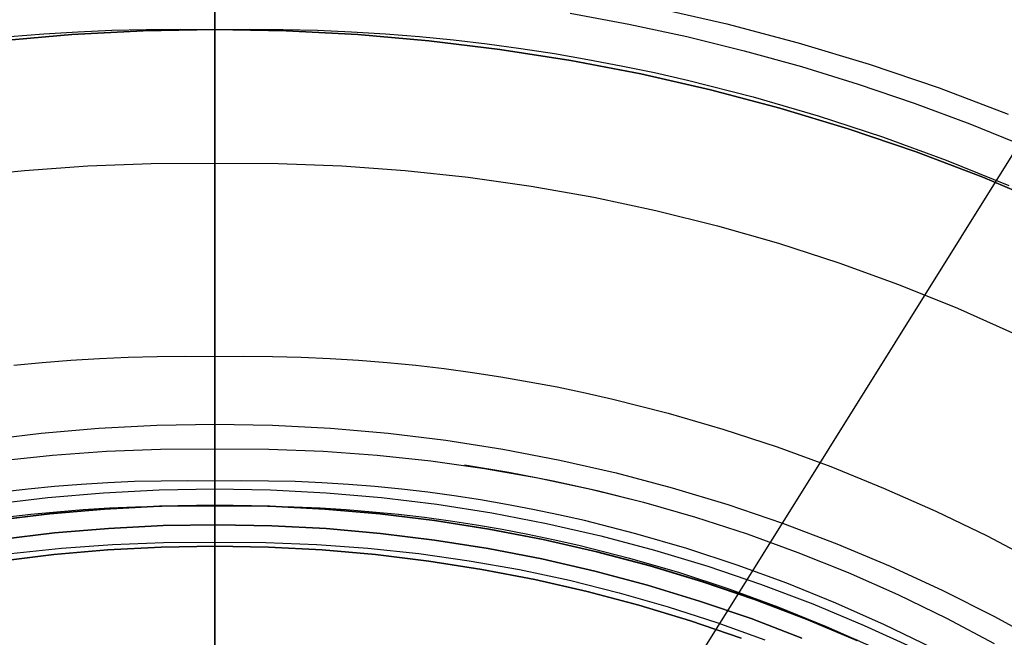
# Model space of a CAD drawing. Header units: millimetres. Extents: x 10802 to 11966, y -167 to 850.
# Tile 134 of 182: x 11378 to 11400, y 515 to 529. Entities that reach past the tile are written whole.
import ezdxf

# ---------------------------------------------------------------- set-up
doc = ezdxf.new("R2010")
doc.units = ezdxf.units.MM
for name, color, linetype in [('1', 7, 'Continuous'), ('color', 7, 'Continuous'), ('luz', 7, 'Continuous')]:
    doc.layers.add(name, color=color, linetype=linetype)

msp = doc.modelspace()

# ---------------------------------------------------------------- linework, layer by layer
at = {"layer": '1', "color": 250, "true_color": 0x111111}
for p, q in [((11382.57, 509.997, 45.792), (11382.57, 550.838, 45.792)), ((11382.57, 500.012, 228.525), (11382.57, 530.342, 228.525)), ((11382.57, 528.833, 89.131), (11382.57, 529.814, 89.131)), ((11382.57, 529.746, 227.053), (11382.57, 528.63, 226.485)), ((11392.338, 529.327, 228.525), (11393.936, 528.962, 228.525)), ((11390.461, 529.198, 89.131), (11391.756, 528.958, 89.131)), ((11378.777, 528.74, 95.668), (11379.533, 528.787, 95.668)), ((11380.983, 528.806, 89.131), (11379.397, 528.724, 89.131)), ((11379.397, 528.724, 92.4), (11380.983, 528.806, 92.4)), ((11379.533, 528.787, 95.668), (11380.29, 528.82, 95.668)), ((11380.29, 528.82, 95.668), (11381.049, 528.839, 95.668)), ((11382.57, 528.833, 89.131), (11380.983, 528.806, 89.131)), ((11380.983, 528.806, 92.4), (11382.57, 528.833, 92.4)), ((11381.049, 528.839, 95.668), (11381.809, 528.843, 95.668)), ((11381.809, 528.843, 95.668), (11382.57, 528.833, 95.668)), ((11382.57, 528.833, 95.668), (11383.331, 528.843, 95.668)), ((11384.157, 528.806, 89.131), (11382.57, 528.833, 89.131)), ((11382.57, 528.833, 89.131), (11382.57, 528.833, 95.668)), ((11382.57, 528.833, 95.668), (11382.57, 528.832, 95.769)), ((11382.57, 528.833, 92.4), (11384.157, 528.806, 92.4)), ((11382.57, 528.832, 95.769), (11382.57, 528.827, 95.87)), ((11382.57, 528.827, 95.87), (11382.57, 528.818, 95.971)), ((11382.57, 528.818, 95.971), (11382.57, 528.806, 96.071)), ((11382.57, 528.806, 96.071), (11382.57, 528.79, 96.171)), ((11382.57, 528.79, 96.171), (11382.57, 528.771, 96.271)), ((11383.331, 528.843, 95.668), (11384.091, 528.839, 95.668)), ((11384.091, 528.839, 95.668), (11384.85, 528.82, 95.668)), ((11385.743, 528.724, 89.131), (11384.157, 528.806, 89.131)), ((11384.157, 528.806, 92.4), (11385.743, 528.724, 92.4)), ((11384.85, 528.82, 95.668), (11385.607, 528.787, 95.668)), ((11385.607, 528.787, 95.668), (11386.362, 528.74, 95.668)), ((11391.756, 528.958, 89.131), (11393.044, 528.68, 89.131)), ((11393.936, 528.962, 228.525), (11395.521, 528.542, 228.525)), ((11379.397, 528.724, 89.131), (11377.815, 528.587, 89.131)), ((11377.815, 528.587, 92.4), (11379.397, 528.724, 92.4)), ((11378.024, 528.68, 95.668), (11378.777, 528.74, 95.668)), ((11382.57, 528.771, 96.271), (11382.57, 528.749, 96.37)), ((11382.57, 528.749, 96.37), (11382.57, 528.724, 96.467)), ((11382.57, 528.724, 96.467), (11382.57, 528.695, 96.564)), ((11382.57, 528.695, 96.564), (11382.57, 528.662, 96.66)), ((11382.57, 528.662, 96.66), (11382.57, 528.627, 96.755)), ((11382.57, 528.63, 226.485), (11382.57, 527.494, 225.956)), ((11382.57, 528.627, 96.755), (11382.57, 528.588, 96.849)), ((11382.57, 528.588, 96.849), (11382.57, 528.546, 96.941)), ((11387.324, 528.587, 89.131), (11385.743, 528.724, 89.131)), ((11385.743, 528.724, 92.4), (11387.324, 528.587, 92.4)), ((11386.362, 528.74, 95.668), (11387.116, 528.68, 95.668)), ((11387.116, 528.68, 95.668), (11387.868, 528.605, 95.668)), ((11388.9, 528.396, 89.131), (11387.324, 528.587, 89.131)), ((11387.324, 528.587, 92.4), (11388.9, 528.396, 92.4)), ((11387.868, 528.605, 95.668), (11388.617, 528.518, 95.668)), ((11393.044, 528.68, 89.131), (11394.322, 528.365, 89.131)), ((11382.57, 528.546, 96.941), (11382.57, 528.501, 97.031)), ((11382.57, 528.501, 97.031), (11382.57, 528.453, 97.12)), ((11382.57, 528.453, 97.12), (11382.57, 528.402, 97.208)), ((11382.57, 528.402, 97.208), (11382.57, 528.348, 97.293)), ((11382.57, 528.348, 97.293), (11382.57, 528.291, 97.377)), ((11388.617, 528.518, 95.668), (11389.365, 528.417, 95.668)), ((11390.469, 528.15, 89.131), (11388.9, 528.396, 89.131)), ((11388.9, 528.396, 92.4), (11390.469, 528.15, 92.4)), ((11389.365, 528.417, 95.668), (11390.11, 528.302, 95.668)), ((11394.322, 528.365, 89.131), (11395.59, 528.013, 89.131)), ((11395.521, 528.542, 228.525), (11397.091, 528.068, 228.525)), ((11382.57, 528.291, 97.377), (11382.57, 528.231, 97.458)), ((11382.57, 528.231, 97.458), (11382.57, 528.169, 97.538)), ((11382.57, 528.169, 97.538), (11382.57, 528.104, 97.615)), ((11390.11, 528.302, 95.668), (11390.852, 528.174, 95.668)), ((11392.028, 527.85, 89.131), (11390.469, 528.15, 89.131)), ((11390.469, 528.15, 92.4), (11392.028, 527.85, 92.4)), ((11390.852, 528.174, 95.668), (11391.591, 528.034, 95.668)), ((11382.57, 528.104, 97.615), (11382.57, 528.036, 97.691)), ((11382.57, 528.036, 97.691), (11382.57, 527.966, 97.763)), ((11382.57, 527.966, 97.763), (11382.57, 527.893, 97.834)), ((11391.591, 528.034, 95.668), (11392.328, 527.88, 95.668)), ((11395.59, 528.013, 89.131), (11396.848, 527.625, 89.131)), ((11397.091, 528.068, 228.525), (11398.643, 527.539, 228.525)), ((11382.57, 527.893, 97.834), (11382.57, 527.818, 97.901)), ((11382.57, 527.818, 97.901), (11382.57, 527.74, 97.967)), ((11382.57, 527.74, 97.967), (11382.57, 527.661, 98.029)), ((11393.575, 527.497, 89.131), (11392.028, 527.85, 89.131)), ((11392.028, 527.85, 92.4), (11393.575, 527.497, 92.4)), ((11392.328, 527.88, 95.668), (11393.061, 527.714, 95.668)), ((11393.061, 527.714, 95.668), (11394.519, 527.343, 95.668)), ((11382.57, 527.661, 98.029), (11382.57, 527.579, 98.089)), ((11382.57, 527.579, 98.089), (11382.57, 527.495, 98.146)), ((11382.57, 527.495, 98.146), (11382.57, 527.41, 98.2)), ((11382.57, 527.494, 225.956), (11382.57, 526.341, 225.466)), ((11395.11, 527.091, 89.131), (11393.575, 527.497, 89.131)), ((11393.575, 527.497, 92.4), (11395.11, 527.091, 92.4)), ((11396.848, 527.625, 89.131), (11398.095, 527.201, 89.131)), ((11398.643, 527.539, 228.525), (11400.176, 526.958, 228.525)), ((11382.57, 527.41, 98.2), (11382.57, 527.322, 98.251)), ((11382.57, 527.322, 98.251), (11382.57, 527.233, 98.299)), ((11394.519, 527.343, 95.668), (11395.962, 526.922, 95.668)), ((11382.57, 527.233, 98.299), (11382.57, 527.143, 98.344)), ((11382.57, 527.143, 98.344), (11382.57, 527.051, 98.386)), ((11382.57, 527.051, 98.386), (11382.57, 526.957, 98.425)), ((11396.63, 526.631, 89.131), (11395.11, 527.091, 89.131)), ((11395.11, 527.091, 92.4), (11396.63, 526.631, 92.4)), ((11398.095, 527.201, 89.131), (11399.329, 526.743, 89.131)), ((11382.57, 526.957, 98.425), (11382.57, 526.862, 98.46)), ((11382.57, 526.862, 98.46), (11382.57, 526.767, 98.492)), ((11395.962, 526.922, 95.668), (11397.389, 526.453, 95.668)), ((11382.57, 526.767, 98.492), (11382.57, 526.67, 98.521)), ((11382.57, 526.67, 98.521), (11382.57, 526.572, 98.547)), ((11398.133, 526.12, 89.131), (11396.63, 526.631, 89.131)), ((11396.63, 526.631, 92.4), (11398.133, 526.12, 92.4)), ((11399.329, 526.743, 89.131), (11400.55, 526.25, 89.131)), ((11382.57, 526.572, 98.547), (11382.57, 526.473, 98.569)), ((11382.57, 526.473, 98.569), (11382.57, 526.374, 98.588)), ((11397.389, 526.453, 95.668), (11398.801, 525.937, 95.668)), ((11382.57, 526.374, 98.588), (11382.57, 526.274, 98.604)), ((11382.57, 526.341, 225.466), (11382.57, 525.172, 225.018)), ((11382.57, 526.274, 98.604), (11382.57, 526.173, 98.616)), ((11382.57, 526.173, 98.616), (11382.57, 526.072, 98.624)), ((11382.57, 526.072, 98.624), (11382.57, 525.971, 98.63)), ((11382.57, 525.971, 98.63), (11382.57, 525.87, 98.631)), ((11399.617, 525.557, 89.131), (11398.133, 526.12, 89.131)), ((11398.133, 526.12, 92.4), (11399.617, 525.557, 92.4)), ((11378.345, 525.711, 98.631), (11379.751, 525.813, 98.631)), ((11379.751, 525.813, 98.631), (11381.16, 525.866, 98.631)), ((11381.16, 525.866, 98.631), (11382.57, 525.87, 98.631)), ((11382.57, 510.323, 98.631), (11382.57, 525.87, 98.631)), ((11382.57, 525.87, 98.631), (11383.98, 525.866, 98.631)), ((11383.98, 525.866, 98.631), (11385.388, 525.813, 98.631)), ((11385.388, 525.813, 98.631), (11386.794, 525.711, 98.631)), ((11398.801, 525.937, 95.668), (11400.194, 525.373, 95.668)), ((11376.944, 525.561, 98.631), (11378.345, 525.711, 98.631)), ((11386.794, 525.711, 98.631), (11388.196, 525.561, 98.631)), ((11388.196, 525.561, 98.631), (11389.592, 525.363, 98.631)), ((11401.081, 524.943, 89.131), (11399.617, 525.557, 89.131)), ((11399.617, 525.557, 92.4), (11401.081, 524.943, 92.4)), ((11389.592, 525.363, 98.631), (11390.98, 525.117, 98.631)), ((11382.57, 525.172, 225.018), (11382.57, 523.987, 224.61)), ((11390.98, 525.117, 98.631), (11392.358, 524.823, 98.631)), ((11392.358, 524.823, 98.631), (11393.726, 524.482, 98.631)), ((11393.726, 524.482, 98.631), (11395.081, 524.093, 98.631)), ((11382.57, 523.987, 224.61), (11382.57, 522.789, 224.243)), ((11395.081, 524.093, 98.631), (11396.422, 523.659, 98.631)), ((11396.422, 523.659, 98.631), (11397.747, 523.178, 98.631)), ((11397.747, 523.178, 98.631), (11399.055, 522.652, 98.631)), ((11382.57, 522.789, 224.243), (11382.57, 521.579, 223.919)), ((11399.055, 522.652, 98.631), (11400.344, 522.081, 98.631)), ((11380.65, 521.568, 223.919), (11381.289, 521.584, 223.919)), ((11381.289, 521.584, 223.919), (11381.929, 521.587, 223.919)), ((11381.929, 521.587, 223.919), (11382.57, 521.579, 223.919)), ((11382.57, 521.579, 223.919), (11383.211, 521.587, 223.919)), ((11382.57, 521.378, 223.872), (11382.57, 521.579, 223.919)), ((11383.211, 521.587, 223.919), (11383.851, 521.584, 223.919)), ((11383.851, 521.584, 223.919), (11384.49, 521.568, 223.919)), ((11378.108, 521.387, 223.919), (11378.741, 521.45, 223.919)), ((11378.741, 521.45, 223.919), (11379.375, 521.501, 223.919)), ((11379.375, 521.501, 223.919), (11380.012, 521.54, 223.919)), ((11380.012, 521.54, 223.919), (11380.65, 521.568, 223.919)), ((11382.57, 521.176, 223.832), (11382.57, 521.378, 223.872)), ((11384.49, 521.568, 223.919), (11385.128, 521.54, 223.919)), ((11385.128, 521.54, 223.919), (11385.764, 521.501, 223.919)), ((11385.764, 521.501, 223.919), (11386.399, 521.45, 223.919)), ((11386.399, 521.45, 223.919), (11387.032, 521.387, 223.919)), ((11387.032, 521.387, 223.919), (11387.663, 521.313, 223.919)), ((11382.57, 520.972, 223.799), (11382.57, 521.176, 223.832)), ((11387.663, 521.313, 223.919), (11388.293, 521.228, 223.919)), ((11388.293, 521.228, 223.919), (11388.92, 521.132, 223.919)), ((11382.57, 520.768, 223.773), (11382.57, 520.972, 223.799)), ((11388.92, 521.132, 223.919), (11389.545, 521.024, 223.919)), ((11389.545, 521.024, 223.919), (11390.168, 520.906, 223.919)), ((11382.57, 520.563, 223.754), (11382.57, 520.768, 223.773)), ((11390.168, 520.906, 223.919), (11390.789, 520.776, 223.919)), ((11390.789, 520.776, 223.919), (11391.406, 520.636, 223.919)), ((11382.57, 520.357, 223.741), (11382.57, 520.563, 223.754)), ((11391.406, 520.636, 223.919), (11392.634, 520.324, 223.919)), ((11382.57, 520.151, 223.735), (11382.57, 520.357, 223.741)), ((11392.634, 520.324, 223.919), (11393.849, 519.97, 223.919)), ((11380.001, 519.992, 223.735), (11381.285, 520.059, 223.735)), ((11381.285, 520.059, 223.735), (11382.57, 520.081, 223.735)), ((11382.57, 519.944, 223.736), (11382.57, 520.151, 223.735)), ((11382.57, 520.081, 223.735), (11383.855, 520.059, 223.735)), ((11383.855, 520.059, 223.735), (11385.139, 519.992, 223.735)), ((11377.444, 519.727, 223.735), (11378.72, 519.882, 223.735)), ((11378.72, 519.882, 223.735), (11380.001, 519.992, 223.735)), ((11382.57, 519.738, 223.744), (11382.57, 519.944, 223.736)), ((11385.139, 519.992, 223.735), (11386.419, 519.882, 223.735)), ((11386.419, 519.882, 223.735), (11387.695, 519.727, 223.735)), ((11393.849, 519.97, 223.919), (11395.052, 519.575, 223.919)), ((11382.57, 519.532, 223.759), (11382.57, 519.738, 223.744)), ((11387.695, 519.727, 223.735), (11388.965, 519.528, 223.735)), ((11377.773, 519.269, 223.759), (11378.968, 519.397, 223.759)), ((11378.968, 519.397, 223.759), (11380.167, 519.484, 223.759)), ((11380.167, 519.484, 223.759), (11381.368, 519.529, 223.759)), ((11381.368, 519.529, 223.759), (11382.57, 519.532, 223.759)), ((11382.57, 519.505, 223.762), (11382.57, 519.532, 223.759)), ((11382.57, 519.532, 223.759), (11383.772, 519.529, 223.759)), ((11382.57, 519.478, 223.766), (11382.57, 519.505, 223.762)), ((11382.57, 519.451, 223.771), (11382.57, 519.478, 223.766)), ((11382.57, 519.424, 223.777), (11382.57, 519.451, 223.771)), ((11382.57, 519.398, 223.783), (11382.57, 519.424, 223.777)), ((11382.57, 519.371, 223.791), (11382.57, 519.398, 223.783)), ((11383.772, 519.529, 223.759), (11384.973, 519.484, 223.759)), ((11384.973, 519.484, 223.759), (11386.172, 519.397, 223.759)), ((11386.172, 519.397, 223.759), (11387.367, 519.269, 223.759)), ((11388.965, 519.528, 223.735), (11390.228, 519.285, 223.735)), ((11395.052, 519.575, 223.919), (11396.24, 519.139, 223.919)), ((11382.57, 519.345, 223.799), (11382.57, 519.371, 223.791)), ((11382.57, 519.319, 223.809), (11382.57, 519.345, 223.799)), ((11382.57, 519.294, 223.819), (11382.57, 519.319, 223.809)), ((11382.57, 519.269, 223.83), (11382.57, 519.294, 223.819)), ((11382.57, 519.244, 223.842), (11382.57, 519.269, 223.83)), ((11382.57, 519.22, 223.855), (11382.57, 519.244, 223.842)), ((11382.57, 519.196, 223.869), (11382.57, 519.22, 223.855)), ((11382.57, 519.173, 223.884), (11382.57, 519.196, 223.869)), ((11382.57, 519.15, 223.899), (11382.57, 519.173, 223.884)), ((11387.367, 519.269, 223.759), (11388.557, 519.1, 223.759)), ((11388.112, 519.182, 223.756), (11389.098, 519.018, 223.756)), ((11390.228, 519.285, 223.735), (11391.481, 518.999, 223.735)), ((11382.57, 519.128, 223.915), (11382.57, 519.15, 223.899)), ((11382.57, 519.106, 223.932), (11382.57, 519.128, 223.915)), ((11382.57, 519.085, 223.95), (11382.57, 519.106, 223.932)), ((11382.57, 519.065, 223.968), (11382.57, 519.085, 223.95)), ((11382.57, 519.045, 223.987), (11382.57, 519.065, 223.968)), ((11382.57, 519.026, 224.007), (11382.57, 519.045, 223.987)), ((11382.57, 519.008, 224.027), (11382.57, 519.026, 224.007)), ((11382.57, 518.99, 224.048), (11382.57, 519.008, 224.027)), ((11382.57, 518.973, 224.07), (11382.57, 518.99, 224.048)), ((11382.57, 518.957, 224.092), (11382.57, 518.973, 224.07)), ((11382.57, 518.942, 224.115), (11382.57, 518.957, 224.092)), ((11388.557, 519.1, 223.759), (11389.741, 518.89, 223.759)), ((11389.098, 519.018, 223.756), (11390.078, 518.827, 223.756)), ((11391.481, 518.999, 223.735), (11392.723, 518.67, 223.735)), ((11396.24, 519.139, 223.919), (11397.414, 518.665, 223.919)), ((11379.603, 518.743, 224.502), (11379.014, 518.696, 224.502)), ((11380.194, 518.78, 224.502), (11379.603, 518.743, 224.502)), ((11380.786, 518.806, 224.502), (11380.194, 518.78, 224.502)), ((11381.38, 518.82, 224.502), (11380.786, 518.806, 224.502)), ((11381.974, 518.824, 224.502), (11381.38, 518.82, 224.502)), ((11382.57, 518.816, 224.502), (11381.974, 518.824, 224.502)), ((11382.57, 518.928, 224.138), (11382.57, 518.942, 224.115)), ((11382.57, 518.914, 224.162), (11382.57, 518.928, 224.138)), ((11382.57, 518.901, 224.186), (11382.57, 518.914, 224.162)), ((11382.57, 518.889, 224.211), (11382.57, 518.901, 224.186)), ((11382.57, 518.878, 224.236), (11382.57, 518.889, 224.211)), ((11382.57, 518.867, 224.261), (11382.57, 518.878, 224.236)), ((11382.57, 518.858, 224.287), (11382.57, 518.867, 224.261)), ((11382.57, 518.85, 224.313), (11382.57, 518.858, 224.287)), ((11382.57, 518.842, 224.34), (11382.57, 518.85, 224.313)), ((11382.57, 518.835, 224.366), (11382.57, 518.842, 224.34)), ((11382.57, 518.83, 224.393), (11382.57, 518.835, 224.366)), ((11382.57, 518.825, 224.42), (11382.57, 518.83, 224.393)), ((11382.57, 518.821, 224.447), (11382.57, 518.825, 224.42)), ((11383.165, 518.824, 224.502), (11382.57, 518.816, 224.502)), ((11382.57, 518.818, 224.474), (11382.57, 518.821, 224.447)), ((11382.57, 518.816, 224.502), (11382.57, 518.818, 224.474)), ((11382.57, 518.816, 224.502), (11382.57, 518.646, 227.75)), ((11383.76, 518.82, 224.502), (11383.165, 518.824, 224.502)), ((11384.353, 518.806, 224.502), (11383.76, 518.82, 224.502)), ((11384.945, 518.78, 224.502), (11384.353, 518.806, 224.502)), ((11385.536, 518.743, 224.502), (11384.945, 518.78, 224.502)), ((11386.126, 518.696, 224.502), (11385.536, 518.743, 224.502)), ((11389.741, 518.89, 223.759), (11390.916, 518.64, 223.759)), ((11390.078, 518.827, 223.756), (11391.054, 518.61, 223.756)), ((11378.426, 518.638, 224.502), (11377.84, 518.569, 224.502)), ((11379.014, 518.696, 224.502), (11378.426, 518.638, 224.502)), ((11378.869, 518.454, 227.75), (11380.1, 518.561, 227.75)), ((11380.1, 518.561, 227.75), (11381.334, 518.625, 227.75)), ((11381.334, 518.625, 227.75), (11382.57, 518.646, 227.75)), ((11382.57, 517.373, 227.75), (11382.57, 518.646, 227.75)), ((11382.57, 518.646, 227.75), (11383.806, 518.625, 227.75)), ((11383.806, 518.625, 227.75), (11385.04, 518.561, 227.75)), ((11385.04, 518.561, 227.75), (11386.271, 518.454, 227.75)), ((11386.714, 518.638, 224.502), (11386.126, 518.696, 224.502)), ((11387.3, 518.569, 224.502), (11386.714, 518.638, 224.502)), ((11387.885, 518.49, 224.502), (11387.3, 518.569, 224.502)), ((11390.916, 518.64, 223.759), (11392.083, 518.349, 223.759)), ((11391.054, 518.61, 223.756), (11392.023, 518.366, 223.756)), ((11392.723, 518.67, 223.735), (11393.954, 518.298, 223.735)), ((11397.414, 518.665, 223.919), (11398.571, 518.152, 223.919)), ((11377.642, 518.305, 227.75), (11378.869, 518.454, 227.75)), ((11386.271, 518.454, 227.75), (11387.498, 518.305, 227.75)), ((11387.498, 518.305, 227.75), (11388.719, 518.114, 227.75)), ((11388.467, 518.401, 224.502), (11387.885, 518.49, 224.502)), ((11389.048, 518.301, 224.502), (11388.467, 518.401, 224.502)), ((11389.626, 518.191, 224.502), (11389.048, 518.301, 224.502)), ((11392.083, 518.349, 223.759), (11393.238, 518.017, 223.759)), ((11393.954, 518.298, 223.735), (11395.171, 517.884, 223.735)), ((11377.691, 517.95, 225.2), (11378.906, 518.098, 225.2)), ((11378.907, 518.083, 224.343), (11377.693, 517.936, 224.343)), ((11377.913, 518.016, 223.485), (11378.49, 518.083, 223.485)), ((11378.49, 518.083, 223.485), (11379.069, 518.14, 223.485)), ((11378.906, 518.098, 225.2), (11380.125, 518.203, 225.2)), ((11380.126, 518.189, 224.343), (11378.907, 518.083, 224.343)), ((11379.069, 518.14, 223.485), (11379.649, 518.187, 223.485)), ((11379.649, 518.187, 223.485), (11380.231, 518.223, 223.485)), ((11380.125, 518.203, 225.2), (11381.347, 518.267, 225.2)), ((11381.347, 518.252, 224.343), (11380.126, 518.189, 224.343)), ((11380.231, 518.223, 223.485), (11380.814, 518.248, 223.485)), ((11380.814, 518.248, 223.485), (11381.398, 518.263, 223.485)), ((11381.347, 518.267, 225.2), (11382.57, 518.288, 225.2)), ((11382.57, 518.273, 224.343), (11381.347, 518.252, 224.343)), ((11381.398, 518.263, 223.485), (11381.984, 518.266, 223.485)), ((11381.984, 518.266, 223.485), (11382.57, 518.259, 223.485)), ((11382.57, 518.259, 223.485), (11382.57, 518.288, 225.2)), ((11382.57, 518.288, 225.2), (11383.793, 518.267, 225.2)), ((11382.57, 517.373, 225.2), (11382.57, 518.288, 225.2)), ((11383.793, 518.252, 224.343), (11382.57, 518.273, 224.343)), ((11382.57, 518.259, 223.485), (11383.156, 518.266, 223.485)), ((11382.57, 518.258, 223.458), (11382.57, 518.259, 223.485)), ((11382.57, 518.256, 223.43), (11382.57, 518.258, 223.458)), ((11382.57, 518.253, 223.403), (11382.57, 518.256, 223.43)), ((11382.57, 518.249, 223.375), (11382.57, 518.253, 223.403)), ((11382.57, 518.245, 223.348), (11382.57, 518.249, 223.375)), ((11382.57, 518.239, 223.321), (11382.57, 518.245, 223.348)), ((11382.57, 518.232, 223.294), (11382.57, 518.239, 223.321)), ((11382.57, 518.225, 223.268), (11382.57, 518.232, 223.294)), ((11382.57, 518.216, 223.242), (11382.57, 518.225, 223.268)), ((11382.57, 518.207, 223.216), (11382.57, 518.216, 223.242)), ((11382.57, 518.197, 223.19), (11382.57, 518.207, 223.216)), ((11382.57, 518.186, 223.165), (11382.57, 518.197, 223.19)), ((11382.57, 518.174, 223.14), (11382.57, 518.186, 223.165)), ((11382.57, 518.161, 223.116), (11382.57, 518.174, 223.14)), ((11382.57, 518.147, 223.092), (11382.57, 518.161, 223.116)), ((11382.57, 518.133, 223.068), (11382.57, 518.147, 223.092)), ((11382.57, 518.118, 223.045), (11382.57, 518.133, 223.068)), ((11382.57, 518.101, 223.023), (11382.57, 518.118, 223.045)), ((11382.57, 518.085, 223.001), (11382.57, 518.101, 223.023)), ((11382.57, 518.067, 222.98), (11382.57, 518.085, 223.001)), ((11383.156, 518.266, 223.485), (11383.741, 518.263, 223.485)), ((11383.741, 518.263, 223.485), (11384.326, 518.248, 223.485)), ((11383.793, 518.267, 225.2), (11385.015, 518.203, 225.2)), ((11385.014, 518.189, 224.343), (11383.793, 518.252, 224.343)), ((11384.326, 518.248, 223.485), (11384.909, 518.223, 223.485)), ((11384.909, 518.223, 223.485), (11385.49, 518.187, 223.485)), ((11386.232, 518.083, 224.343), (11385.014, 518.189, 224.343)), ((11385.015, 518.203, 225.2), (11386.234, 518.098, 225.2)), ((11385.49, 518.187, 223.485), (11386.071, 518.14, 223.485)), ((11386.071, 518.14, 223.485), (11386.65, 518.083, 223.485)), ((11387.446, 517.936, 224.343), (11386.232, 518.083, 224.343)), ((11386.234, 518.098, 225.2), (11387.448, 517.95, 225.2)), ((11386.65, 518.083, 223.485), (11387.227, 518.016, 223.485)), ((11388.719, 518.114, 227.75), (11389.932, 517.881, 227.75)), ((11390.202, 518.071, 224.502), (11389.626, 518.191, 224.502)), ((11398.571, 518.152, 223.919), (11399.711, 517.601, 223.919)), ((11382.57, 518.049, 222.959), (11382.57, 518.067, 222.98)), ((11382.57, 518.03, 222.939), (11382.57, 518.049, 222.959)), ((11382.57, 518.01, 222.92), (11382.57, 518.03, 222.939)), ((11382.57, 517.99, 222.901), (11382.57, 518.01, 222.92)), ((11382.57, 517.969, 222.883), (11382.57, 517.99, 222.901)), ((11382.57, 517.947, 222.866), (11382.57, 517.969, 222.883)), ((11382.57, 517.925, 222.849), (11382.57, 517.947, 222.866)), ((11382.57, 517.902, 222.834), (11382.57, 517.925, 222.849)), ((11382.57, 517.879, 222.819), (11382.57, 517.902, 222.834)), ((11382.57, 517.856, 222.805), (11382.57, 517.879, 222.819)), ((11382.57, 517.831, 222.792), (11382.57, 517.856, 222.805)), ((11387.227, 518.016, 223.485), (11387.802, 517.938, 223.485)), ((11388.655, 517.747, 224.343), (11387.446, 517.936, 224.343)), ((11387.448, 517.95, 225.2), (11388.657, 517.761, 225.2)), ((11387.802, 517.938, 223.485), (11388.376, 517.849, 223.485)), ((11389.932, 517.881, 227.75), (11391.137, 517.606, 227.75)), ((11390.776, 517.941, 224.502), (11390.202, 518.071, 224.502)), ((11391.916, 517.651, 224.502), (11390.776, 517.941, 224.502)), ((11393.238, 518.017, 223.759), (11394.382, 517.647, 223.759)), ((11395.171, 517.884, 223.735), (11396.373, 517.428, 223.735)), ((11382.57, 517.807, 222.779), (11382.57, 517.831, 222.792)), ((11382.57, 517.782, 222.768), (11382.57, 517.807, 222.779)), ((11382.57, 517.756, 222.757), (11382.57, 517.782, 222.768)), ((11382.57, 517.73, 222.747), (11382.57, 517.756, 222.757)), ((11382.57, 517.704, 222.738), (11382.57, 517.73, 222.747)), ((11382.57, 517.678, 222.73), (11382.57, 517.704, 222.738)), ((11382.57, 517.651, 222.723), (11382.57, 517.678, 222.73)), ((11382.57, 517.624, 222.717), (11382.57, 517.651, 222.723)), ((11388.376, 517.849, 223.485), (11388.947, 517.751, 223.485)), ((11389.856, 517.516, 224.343), (11388.655, 517.747, 224.343)), ((11388.657, 517.761, 225.2), (11389.859, 517.53, 225.2)), ((11388.947, 517.751, 223.485), (11389.517, 517.643, 223.485)), ((11389.517, 517.643, 223.485), (11390.084, 517.525, 223.485)), ((11393.045, 517.322, 224.502), (11391.916, 517.651, 224.502)), ((11394.382, 517.647, 223.759), (11395.512, 517.237, 223.759)), ((11380.302, 517.414, 222.7), (11381.436, 517.457, 222.7)), ((11381.436, 517.457, 222.7), (11382.57, 517.46, 222.7)), ((11382.57, 517.597, 222.712), (11382.57, 517.624, 222.717)), ((11382.57, 517.57, 222.708), (11382.57, 517.597, 222.712)), ((11382.57, 517.543, 222.704), (11382.57, 517.57, 222.708)), ((11382.57, 517.515, 222.702), (11382.57, 517.543, 222.704)), ((11382.57, 517.488, 222.7), (11382.57, 517.515, 222.702)), ((11382.57, 517.46, 222.7), (11382.57, 517.488, 222.7)), ((11382.57, 503.62, 222.7), (11382.57, 517.46, 222.7)), ((11382.57, 517.46, 222.7), (11383.704, 517.457, 222.7)), ((11383.704, 517.457, 222.7), (11384.837, 517.414, 222.7)), ((11391.048, 517.244, 224.343), (11389.856, 517.516, 224.343)), ((11389.859, 517.53, 225.2), (11391.052, 517.258, 225.2)), ((11390.084, 517.525, 223.485), (11390.649, 517.396, 223.485)), ((11391.137, 517.606, 227.75), (11392.332, 517.289, 227.75)), ((11396.373, 517.428, 223.735), (11397.558, 516.931, 223.735)), ((11399.711, 517.601, 223.919), (11400.833, 517.013, 223.919)), ((11378.044, 517.212, 222.7), (11379.171, 517.332, 222.7)), ((11380.188, 517.291, 225.2), (11379, 517.188, 225.2)), ((11379, 517.188, 227.75), (11380.188, 517.291, 227.75)), ((11379, 517.188, 226.475), (11380.188, 517.291, 226.475)), ((11379.171, 517.332, 222.7), (11380.302, 517.414, 222.7)), ((11381.378, 517.353, 225.2), (11380.188, 517.291, 225.2)), ((11380.188, 517.291, 227.75), (11381.378, 517.353, 227.75)), ((11380.188, 517.291, 226.475), (11381.378, 517.353, 226.475)), ((11382.57, 517.373, 225.2), (11381.378, 517.353, 225.2)), ((11381.378, 517.353, 227.75), (11382.57, 517.373, 227.75)), ((11381.378, 517.353, 226.475), (11382.57, 517.373, 226.475)), ((11383.762, 517.353, 225.2), (11382.57, 517.373, 225.2)), ((11382.57, 517.373, 225.2), (11382.57, 517.373, 227.75)), ((11382.57, 517.373, 227.75), (11383.762, 517.353, 227.75)), ((11382.57, 517.373, 226.475), (11383.762, 517.353, 226.475)), ((11384.952, 517.291, 225.2), (11383.762, 517.353, 225.2)), ((11383.762, 517.353, 227.75), (11384.952, 517.291, 227.75)), ((11383.762, 517.353, 226.475), (11384.952, 517.291, 226.475)), ((11384.837, 517.414, 222.7), (11385.968, 517.332, 222.7)), ((11386.139, 517.188, 225.2), (11384.952, 517.291, 225.2)), ((11384.952, 517.291, 227.75), (11386.139, 517.188, 227.75)), ((11384.952, 517.291, 226.475), (11386.139, 517.188, 226.475)), ((11385.968, 517.332, 222.7), (11387.096, 517.212, 222.7)), ((11387.096, 517.212, 222.7), (11388.219, 517.052, 222.7)), ((11390.649, 517.396, 223.485), (11391.771, 517.111, 223.485)), ((11392.23, 516.931, 224.343), (11391.048, 517.244, 224.343)), ((11391.052, 517.258, 225.2), (11392.234, 516.945, 225.2)), ((11392.332, 517.289, 227.75), (11393.515, 516.932, 227.75)), ((11394.161, 516.955, 224.502), (11393.045, 517.322, 224.502)), ((11395.512, 517.237, 223.759), (11396.627, 516.788, 223.759)), ((11379, 517.188, 225.2), (11377.817, 517.045, 225.2)), ((11377.817, 517.045, 227.75), (11379, 517.188, 227.75)), ((11377.817, 517.045, 226.475), (11379, 517.188, 226.475)), ((11387.323, 517.045, 225.2), (11386.139, 517.188, 225.2)), ((11386.139, 517.188, 227.75), (11387.323, 517.045, 227.75)), ((11386.139, 517.188, 226.475), (11387.323, 517.045, 226.475)), ((11388.5, 516.86, 225.2), (11387.323, 517.045, 225.2)), ((11387.323, 517.045, 227.75), (11388.5, 516.86, 227.75)), ((11387.323, 517.045, 226.475), (11388.5, 516.86, 226.475)), ((11388.219, 517.052, 222.7), (11389.336, 516.854, 222.7)), ((11391.771, 517.111, 223.485), (11392.882, 516.787, 223.485)), ((11389.671, 516.635, 225.2), (11388.5, 516.86, 225.2)), ((11388.5, 516.86, 227.75), (11389.671, 516.635, 227.75)), ((11388.5, 516.86, 226.475), (11389.671, 516.635, 226.475)), ((11389.336, 516.854, 222.7), (11390.445, 516.618, 222.7)), ((11393.401, 516.577, 224.343), (11392.23, 516.931, 224.343)), ((11392.234, 516.945, 225.2), (11393.405, 516.591, 225.2)), ((11392.882, 516.787, 223.485), (11393.982, 516.426, 223.485)), ((11393.515, 516.932, 227.75), (11394.685, 516.534, 227.75)), ((11395.265, 516.551, 224.502), (11394.161, 516.955, 224.502)), ((11396.627, 516.788, 223.759), (11397.726, 516.301, 223.759)), ((11397.558, 516.931, 223.735), (11398.725, 516.394, 223.735)), ((11390.833, 516.37, 225.2), (11389.671, 516.635, 225.2)), ((11389.671, 516.635, 227.75), (11390.833, 516.37, 227.75)), ((11389.671, 516.635, 226.475), (11390.833, 516.37, 226.475)), ((11390.445, 516.618, 222.7), (11391.545, 516.343, 222.7)), ((11394.559, 516.183, 224.343), (11393.401, 516.577, 224.343)), ((11393.405, 516.591, 225.2), (11394.564, 516.197, 225.2)), ((11396.355, 516.11, 224.502), (11395.265, 516.551, 224.502)), ((11391.985, 516.065, 225.2), (11390.833, 516.37, 225.2)), ((11390.833, 516.37, 227.75), (11391.985, 516.065, 227.75)), ((11390.833, 516.37, 226.475), (11391.985, 516.065, 226.475)), ((11391.545, 516.343, 222.7), (11392.636, 516.031, 222.7)), ((11393.982, 516.426, 223.485), (11395.068, 516.028, 223.485)), ((11394.685, 516.534, 227.75), (11395.841, 516.096, 227.75)), ((11398.725, 516.394, 223.735), (11399.874, 515.816, 223.735)), ((11395.702, 515.749, 224.343), (11394.559, 516.183, 224.343)), ((11394.564, 516.197, 225.2), (11395.708, 515.763, 225.2)), ((11397.43, 515.633, 224.502), (11396.355, 516.11, 224.502)), ((11397.726, 516.301, 223.759), (11398.807, 515.777, 223.759)), ((11393.126, 515.72, 225.2), (11391.985, 516.065, 225.2)), ((11391.985, 516.065, 227.75), (11393.126, 515.72, 227.75)), ((11391.985, 516.065, 226.475), (11393.126, 515.72, 226.475)), ((11392.636, 516.031, 222.7), (11393.714, 515.681, 222.7)), ((11395.068, 516.028, 223.485), (11396.141, 515.594, 223.485)), ((11395.841, 516.096, 227.75), (11396.98, 515.618, 227.75)), ((11394.254, 515.336, 225.2), (11393.126, 515.72, 225.2)), ((11393.126, 515.72, 227.75), (11394.254, 515.336, 227.75)), ((11393.126, 515.72, 226.475), (11394.254, 515.336, 226.475)), ((11393.714, 515.681, 222.7), (11394.781, 515.294, 222.7)), ((11396.83, 515.276, 224.343), (11395.702, 515.749, 224.343)), ((11395.708, 515.763, 225.2), (11396.836, 515.29, 225.2)), ((11398.807, 515.777, 223.759), (11399.87, 515.215, 223.759)), ((11399.874, 515.816, 223.735), (11401.001, 515.199, 223.735)), ((11396.141, 515.594, 223.485), (11397.199, 515.125, 223.485)), ((11396.98, 515.618, 227.75), (11398.103, 515.101, 227.75)), ((11398.489, 515.122, 224.502), (11397.43, 515.633, 224.502))]:
    msp.add_line(p, q, dxfattribs=at)
at = {"layer": 'color'}
msp.add_line((11382.57, 555.846, 34.462), (11382.57, 409.846, 34.462), dxfattribs=at)
at = {"layer": 'color', "color": 254, "true_color": 0xcad1ee}
for p, q in [((11379.011, 517.668, 21.262), (11377.811, 517.524, 21.262)), ((11377.811, 517.524, 29.562), (11379.011, 517.668, 29.562)), ((11379.011, 517.668, 25.412), (11377.811, 517.524, 25.412)), ((11380.215, 517.77, 21.262), (11379.011, 517.668, 21.262)), ((11379.011, 517.668, 29.562), (11380.215, 517.77, 29.562)), ((11380.215, 517.77, 25.412), (11379.011, 517.668, 25.412)), ((11381.422, 517.831, 21.262), (11380.215, 517.77, 21.262)), ((11380.215, 517.77, 29.562), (11381.422, 517.831, 29.562)), ((11381.422, 517.831, 25.412), (11380.215, 517.77, 25.412)), ((11382.63, 517.85, 21.262), (11381.422, 517.831, 21.262)), ((11381.422, 517.831, 29.562), (11382.63, 517.85, 29.562)), ((11382.63, 517.85, 25.412), (11381.422, 517.831, 25.412)), ((11383.838, 517.828, 21.262), (11382.63, 517.85, 21.262)), ((11382.63, 517.85, 29.562), (11383.838, 517.828, 29.562)), ((11383.838, 517.828, 25.412), (11382.63, 517.85, 25.412)), ((11385.044, 517.763, 21.262), (11383.838, 517.828, 21.262)), ((11383.838, 517.828, 29.562), (11385.044, 517.763, 29.562)), ((11385.044, 517.763, 25.412), (11383.838, 517.828, 25.412)), ((11386.248, 517.657, 21.262), (11385.044, 517.763, 21.262)), ((11385.044, 517.763, 29.562), (11386.248, 517.657, 29.562)), ((11386.248, 517.657, 25.412), (11385.044, 517.763, 25.412)), ((11387.447, 517.51, 21.262), (11386.248, 517.657, 21.262)), ((11386.248, 517.657, 29.562), (11387.447, 517.51, 29.562)), ((11387.447, 517.51, 25.412), (11386.248, 517.657, 25.412)), ((11388.641, 517.321, 21.262), (11387.447, 517.51, 21.262)), ((11387.447, 517.51, 29.562), (11388.641, 517.321, 29.562)), ((11388.641, 517.321, 25.412), (11387.447, 517.51, 25.412)), ((11389.827, 517.091, 21.262), (11388.641, 517.321, 21.262)), ((11388.641, 517.321, 29.562), (11389.827, 517.091, 29.562)), ((11389.827, 517.091, 25.412), (11388.641, 517.321, 25.412)), ((11391.004, 516.821, 21.262), (11389.827, 517.091, 21.262)), ((11389.827, 517.091, 29.562), (11391.004, 516.821, 29.562)), ((11391.004, 516.821, 25.412), (11389.827, 517.091, 25.412)), ((11392.172, 516.51, 21.262), (11391.004, 516.821, 21.262)), ((11391.004, 516.821, 29.562), (11392.172, 516.51, 29.562)), ((11392.172, 516.51, 25.412), (11391.004, 516.821, 25.412)), ((11393.328, 516.158, 21.262), (11392.172, 516.51, 21.262)), ((11392.172, 516.51, 29.562), (11393.328, 516.158, 29.562)), ((11393.328, 516.158, 25.412), (11392.172, 516.51, 25.412)), ((11394.471, 515.768, 21.262), (11393.328, 516.158, 21.262)), ((11393.328, 516.158, 29.562), (11394.471, 515.768, 29.562)), ((11394.471, 515.768, 25.412), (11393.328, 516.158, 25.412)), ((11395.6, 515.337, 21.262), (11394.471, 515.768, 21.262)), ((11394.471, 515.768, 29.562), (11395.6, 515.337, 29.562)), ((11395.6, 515.337, 25.412), (11394.471, 515.768, 25.412))]:
    msp.add_line(p, q, dxfattribs=at)
at = {"layer": 'luz', "color": 254, "true_color": 0xcad1ee}
for p, q in [((11455.916, 615.122, -43.088), (11295.845, 358.929, -43.088)), ((11455.916, 615.122, -41.588), (11295.845, 358.929, -41.588))]:
    msp.add_line(p, q, dxfattribs=at)

doc.saveas('drawing.dxf')
